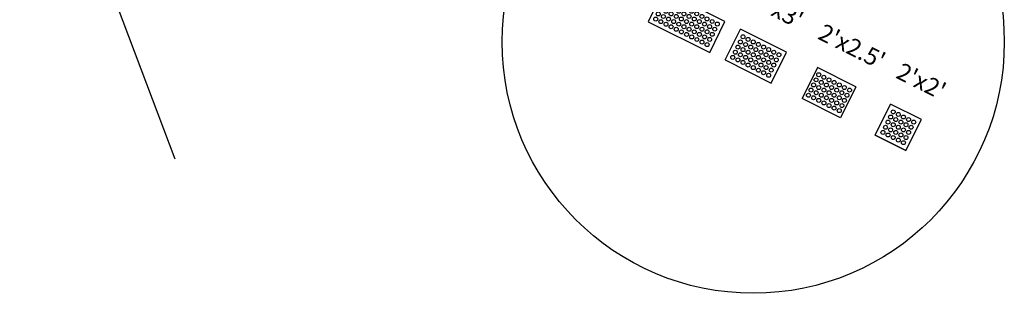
# Model space of a CAD drawing. Extents: x 167754 to 212748, y 396132 to 454338.
# Tile 88 of 147: x 212484 to 212541, y 396453 to 396469. Entities that reach past the tile are written whole.
import ezdxf

# ---------------------------------------------------------------- set-up
doc = ezdxf.new("R2010")
doc.units = 0
doc.header["$MEASUREMENT"] = 0
doc.layers.get('0').update_dxf_attribs({"linetype": 'CONTINUOUS'})
for name, color, linetype, plot in [('0_EX. 3DP', 31, 'CONTINUOUS', False), ('SC_SCRATCH-1', 7, 'CONTINUOUS', False), ('SC_SCRATCH-2', 2, 'CONTINUOUS', False), ('SC_SCRATCH-3', 3, 'CONTINUOUS', False), ('SC_SCRATCH-4', 4, 'CONTINUOUS', False)]:
    doc.layers.add(name, color=color, linetype=linetype, plot=plot)
doc.styles.get("Standard").update_dxf_attribs({"font": 'romans.shx', "width": 0.9})

# ---------------------------------------------------------------- blocks, each defined once
blk = doc.blocks.new('DOMES_4FT')
for p, q in [((-21.22, 49.29), (-23.96, 1.37)), ((2.74, 47.92), (-21.22, 49.29)), ((0, 0), (2.74, 47.92)), ((-23.96, 1.37), (0, 0))]:
    blk.add_line(p, q)
for centre in [(-17.66, 41.08), (-17.43, 45.07), (-13.67, 40.86), (-13.44, 44.85), (-9.68, 40.63), (-9.45, 44.62), (-5.69, 40.4), (-5.47, 44.39), (-1.7, 40.17), (-1.48, 44.16), (-18.12, 33.11), (-17.89, 37.09), (-13.9, 36.87), (-9.91, 36.64), (-5.92, 36.41), (-1.93, 36.18), (-18.35, 29.12), (-14.36, 28.89), (-14.13, 32.88), (-10.37, 28.66), (-10.14, 32.65), (-6.38, 28.43), (-6.15, 32.42), (-2.39, 28.2), (-2.16, 32.19), (-18.81, 21.09), (-18.58, 25.1), (-14.82, 20.86), (-14.59, 24.87), (-10.83, 20.63), (-10.6, 24.65), (-6.84, 20.4), (-6.61, 24.42), (-2.85, 20.18), (-2.62, 24.19), (-19.26, 13.11), (-19.03, 17.1), (-15.27, 12.88), (-15.04, 16.87), (-11.28, 12.65), (-11.06, 16.64), (-7.29, 12.42), (-7.07, 16.41), (-3.08, 16.19), (-19.49, 9.12), (-15.5, 8.89), (-11.51, 8.66), (-7.52, 8.44), (-3.53, 8.21), (-3.3, 12.2), (-19.72, 5.13), (-15.73, 4.9), (-11.74, 4.67), (-7.75, 4.45), (-3.76, 4.22)]:
    blk.add_circle(centre, 1.37)

msp = doc.modelspace()

# ---------------------------------------------------------------- linework, layer by layer
at = {"layer": '0_EX. 3DP'}
msp.add_polyline3d([(212484.217, 396484.429, 1078.735), (212493.231, 396460.611, 1078.057)], dxfattribs=at)
at = {"layer": 'SC_SCRATCH-1', "color": 1}
for points in [[(212533.909, 396461.984), (212534.803, 396463.773)], [(212533.909, 396461.984), (212534.803, 396463.773)], [(212536.592, 396462.88), (212534.803, 396463.773)], [(212535.698, 396461.091), (212536.592, 396462.88)], [(212535.698, 396461.091), (212533.909, 396461.984)], [(212533.909, 396461.984), (212535.698, 396461.091)]]:
    msp.add_lwpolyline(points, dxfattribs=at)
at = {"layer": 'SC_SCRATCH-1'}
msp.add_circle((212526.827, 396467.386), 14.582, dxfattribs=at)
at = {"layer": 'SC_SCRATCH-1', "color": 1}
for centre in [(212534.955, 396463.329), (212535.253, 396463.18), (212534.657, 396462.733), (212534.806, 396463.031), (212534.955, 396462.584), (212535.104, 396462.882), (212535.402, 396462.733), (212535.551, 396463.031), (212535.7, 396462.584), (212535.849, 396462.882), (212536.147, 396462.734), (212534.36, 396462.137), (212534.509, 396462.435), (212534.658, 396461.988), (212534.807, 396462.286), (212535.104, 396462.137), (212535.253, 396462.435), (212535.402, 396461.989), (212535.551, 396462.286), (212535.849, 396462.138), (212535.998, 396462.436), (212534.956, 396461.839), (212535.254, 396461.691), (212535.552, 396461.542), (212535.7, 396461.84)]:
    msp.add_circle(centre, 0.115, dxfattribs=at)
at = {"layer": 'SC_SCRATCH-2', "color": 6}
for points in [[(212530.553, 396465.895), (212529.659, 396464.106)], [(212532.789, 396464.779), (212530.553, 396465.895)], [(212532.789, 396464.779), (212531.896, 396462.989)], [(212531.896, 396462.989), (212529.659, 396464.106)]]:
    msp.add_lwpolyline(points, dxfattribs=at)
for centre in [(212530.628, 396465.486), (212530.927, 396465.336), (212530.33, 396464.89), (212530.479, 396465.188), (212530.779, 396465.038), (212531.078, 396464.888), (212531.227, 396465.186), (212531.525, 396465.038), (212531.823, 396464.889), (212530.033, 396464.294), (212530.181, 396464.592), (212530.481, 396464.442), (212530.63, 396464.74), (212530.781, 396464.293), (212530.93, 396464.591), (212531.228, 396464.442), (212531.376, 396464.74), (212531.525, 396464.293), (212531.674, 396464.591), (212531.972, 396464.442), (212532.121, 396464.74), (212532.27, 396464.293), (212532.419, 396464.591), (212530.332, 396464.144), (212530.632, 396463.995), (212530.93, 396463.846), (212531.079, 396464.144), (212531.228, 396463.697), (212531.377, 396463.995), (212531.675, 396463.846), (212531.823, 396464.144), (212531.973, 396463.698), (212532.121, 396463.996), (212531.526, 396463.548), (212531.824, 396463.4)]:
    msp.add_circle(centre, 0.115, dxfattribs=at)
at = {"layer": 'SC_SCRATCH-3'}
for points in [[(212525.186, 396466.339), (212526.079, 396468.129)], [(212528.763, 396466.789), (212526.079, 396468.129)], [(212527.87, 396464.999), (212528.763, 396466.789)], [(212525.186, 396466.339), (212527.87, 396464.999)]]:
    msp.add_lwpolyline(points, dxfattribs=at)
for centre in [(212526.232, 396467.684), (212525.934, 396467.088), (212526.083, 396467.386), (212526.381, 396467.237), (212526.53, 396467.535), (212526.679, 396467.088), (212526.827, 396467.386), (212527.125, 396467.238), (212527.423, 396467.089), (212525.637, 396466.492), (212525.785, 396466.79), (212526.083, 396466.641), (212526.232, 396466.939), (212526.381, 396466.493), (212526.53, 396466.79), (212526.828, 396466.642), (212526.977, 396466.94), (212527.126, 396466.493), (212527.275, 396466.791), (212527.573, 396466.642), (212527.721, 396466.94), (212527.87, 396466.493), (212528.019, 396466.791), (212528.317, 396466.643), (212525.935, 396466.343), (212526.232, 396466.195), (212526.53, 396466.046), (212526.679, 396466.344), (212526.977, 396466.195), (212527.275, 396466.046), (212527.424, 396466.344), (212527.722, 396466.195), (212528.02, 396466.047), (212528.168, 396466.345), (212526.828, 396465.897), (212527.126, 396465.748), (212527.424, 396465.6), (212527.573, 396465.898), (212527.722, 396465.451), (212527.871, 396465.749)]:
    msp.add_circle(centre, 0.115, dxfattribs=at)

# ---------------------------------------------------------------- block references
at = {"layer": 'SC_SCRATCH-4', "xscale": 0.08333333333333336, "yscale": 0.08333333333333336, "zscale": 0.08333333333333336, "rotation": 66.91771661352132}
msp.add_blockref('DOMES_4FT', (212525.185, 396468.575), dxfattribs=at)

# ---------------------------------------------------------------- texts
at = {"layer": 'SC_SCRATCH-1', "color": 1, "insert": (212536.591, 396465.116), "char_height": 1, "attachment_point": 5, "rotation": 333.4682}
msp.add_mtext_dynamic_manual_height_columns("2'x2'", width=2.84833, gutter_width=12, heights=[0], dxfattribs=at)
at = {"layer": 'SC_SCRATCH-2', "color": 6, "insert": (212532.564, 396467.126), "char_height": 1, "attachment_point": 5, "rotation": 333.4682}
msp.add_mtext_dynamic_manual_height_columns("2'x2.5'", width=2.84833, gutter_width=12, heights=[0], dxfattribs=at)
at = {"layer": 'SC_SCRATCH-3', "insert": (212528.315, 396469.248), "char_height": 1, "attachment_point": 5, "rotation": 333.4682}
msp.add_mtext_dynamic_manual_height_columns("2'x3'", width=2.84833, gutter_width=12, heights=[0], dxfattribs=at)

doc.saveas('drawing.dxf')
